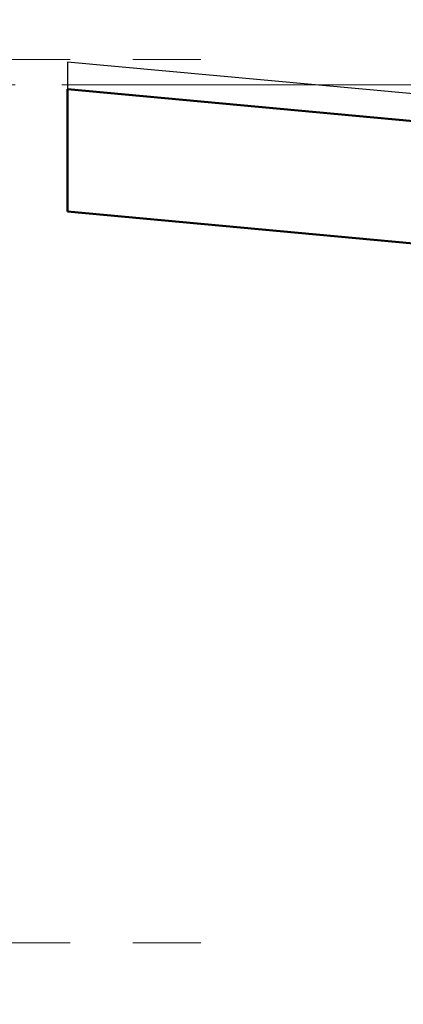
# Model space of a CAD drawing. Extents: x -805 to 3526, y -961 to 1039.
# Tile 221 of 256: x 982.193 to 982.757, y 39.75 to 41.199. Entities that reach past the tile are written whole.
import ezdxf

# ---------------------------------------------------------------- set-up
doc = ezdxf.new("R2010")
doc.units = 0
for name, pattern in [('_Ebene_', [4, 2, -1, 0, -1]), ('P-HP-Dorsten 2022 - Schnitt - Schnitt 9 rechts der Rampe$0$_Ebene_', [4, 2, -1, 0, -1]), ('P-HP-Dorsten 2022 - Schnitt - Schnitt 9 rechts der Rampe$0$VE22-087 - Bf_Dorsten-Hervest ModellRevit2021_rvt-1-Schnitt 9$0$Verdeckt', [7.14375, 4.7625, -2.38125]), ('VE22-087 - Bf_Dorsten-Hervest ModellRevit2021_rvt-1-Schnitt 7$0$Verdeckt', [7.14375, 4.7625, -2.38125]), ('VE22-087 - Bf_rvt-1-Schnitt 8$0$_Ebene_', [4, 2, -1, 0, -1])]:
    doc.linetypes.add(name, pattern=pattern)
doc.layers.get('0').update_dxf_attribs({"color": 251})
for name, color, linetype, lineweight in [('A-FLOR-LEVL', 51, 'Continuous', 5), ('P-HP-Dorsten 2022 - Schnitt - Schnitt 9 rechts der Rampe$0$A-FLOR-LEVL', 51, 'Continuous', 5), ('P-HP-Dorsten 2022 - Schnitt - Schnitt 9 rechts der Rampe$0$VE22-087 - Bf_Dorsten-Hervest ModellRevit2021_rvt-1-Schnitt 9$0$A-FLOR-LEVL', 51, 'Continuous', 5), ('P-HP-Dorsten 2022 - Schnitt - Schnitt 9 rechts der Rampe$0$VE22-087 - Bf_Dorsten-Hervest ModellRevit2021_rvt-1-Schnitt 9$0$A-ROOF', 132, 'Continuous', 9), ('P-HP-Dorsten 2022 - Schnitt - Schnitt 9 rechts der Rampe$0$VE22-087 - Bf_Dorsten-Hervest ModellRevit2021_rvt-1-Schnitt 9$0$A-ROOF-FNSH', 132, 'Continuous', 35), ('VE22-087 - Bf_Dorsten-Hervest ModellRevit2021_rvt-1-Schnitt 7$0$A-FLOR-LEVL', 51, 'Continuous', 5), ('VE22-087 - Bf_rvt-1-Schnitt 8$0$A-FLOR-LEVL', 51, 'Continuous', 5)]:
    doc.layers.add(name, color=color, linetype=linetype, lineweight=lineweight)
for name, color, linetype in [('TTK-P-Ablage', 162, 'Continuous'), ('TTK-P-Bahnsteig', 12, 'Continuous'), ('TTK-QP-links', 250, 'Continuous'), ('TTK-QP-rechts', 251, 'Continuous')]:
    doc.layers.add(name, color=color, linetype=linetype)

# ---------------------------------------------------------------- blocks, each defined once
blk = doc.blocks.new('VE22-087 - Bf_rvt-1-Schnitt 8')
at = {"layer": 'VE22-087 - Bf_rvt-1-Schnitt 8$0$A-FLOR-LEVL', "linetype": 'VE22-087 - Bf_rvt-1-Schnitt 8$0$_Ebene_', "lineweight": 9}
blk.add_line((-10425.3, 41103.3), (22643.3, 41103.3), dxfattribs=at)
blk = doc.blocks.new('Schnitt8')
at = {"layer": 'A-FLOR-LEVL', "linetype": '_Ebene_'}
blk.add_line((-5.1548, 8.508), (27.9138, 8.508), dxfattribs=at)
at = {"lineweight": 5, "xscale": 0.001, "yscale": 0.001, "zscale": 0.001}
blk.add_blockref('VE22-087 - Bf_rvt-1-Schnitt 8', (5.2705, -32.5953), dxfattribs=at)
blk = doc.blocks.new('Schnitt7links neben rampe')
at = {"layer": 'A-FLOR-LEVL', "linetype": '_Ebene_'}
for p, q in [((-17.0156, 1.3), (20.1956, 1.3)), ((-17.0156, 0), (20.1956, 0))]:
    blk.add_line(p, q, dxfattribs=at)
at = {"layer": 'VE22-087 - Bf_Dorsten-Hervest ModellRevit2021_rvt-1-Schnitt 7$0$A-FLOR-LEVL', "linetype": 'VE22-087 - Bf_Dorsten-Hervest ModellRevit2021_rvt-1-Schnitt 7$0$Verdeckt', "lineweight": 9}
blk.add_line((-17.0156, 1.263), (20.1956, 1.263), dxfattribs=at)
blk = doc.blocks.new('P-HP-Dorsten 2022 - Schnitt - Schnitt 9 rechts der Rampe')
at = {"layer": 'P-HP-Dorsten 2022 - Schnitt - Schnitt 9 rechts der Rampe$0$A-FLOR-LEVL', "linetype": 'P-HP-Dorsten 2022 - Schnitt - Schnitt 9 rechts der Rampe$0$_Ebene_'}
for p, q in [((3138.7361, 35240.9053), (3179.5241, 35240.9053)), ((3138.7361, 35239.6053), (3179.5241, 35239.6053))]:
    blk.add_line(p, q, dxfattribs=at)
at = {"layer": 'P-HP-Dorsten 2022 - Schnitt - Schnitt 9 rechts der Rampe$0$VE22-087 - Bf_Dorsten-Hervest ModellRevit2021_rvt-1-Schnitt 9$0$A-FLOR-LEVL', "linetype": 'P-HP-Dorsten 2022 - Schnitt - Schnitt 9 rechts der Rampe$0$VE22-087 - Bf_Dorsten-Hervest ModellRevit2021_rvt-1-Schnitt 9$0$Verdeckt', "lineweight": 9}
blk.add_line((3138.7361, 35240.8683), (3179.5241, 35240.8683), dxfattribs=at)
at = {"layer": 'P-HP-Dorsten 2022 - Schnitt - Schnitt 9 rechts der Rampe$0$VE22-087 - Bf_Dorsten-Hervest ModellRevit2021_rvt-1-Schnitt 9$0$A-ROOF', "color": 251, "lineweight": 50}
for p, q in [((3158.0398, 35240.8615), (3158.0398, 35240.6815)), ((3158.0398, 35240.8615), (3158.5489, 35240.8147)), ((3158.0398, 35240.6815), (3158.5489, 35240.6347))]:
    blk.add_line(p, q, dxfattribs=at)
at = {"layer": 'P-HP-Dorsten 2022 - Schnitt - Schnitt 9 rechts der Rampe$0$VE22-087 - Bf_Dorsten-Hervest ModellRevit2021_rvt-1-Schnitt 9$0$A-ROOF-FNSH', "color": 251, "lineweight": 25}
for p, q in [((3158.5489, 35240.8547), (3158.0398, 35240.9015)), ((3158.0398, 35240.9015), (3158.0398, 35240.8615))]:
    blk.add_line(p, q, dxfattribs=at)

msp = doc.modelspace()

# ---------------------------------------------------------------- linework, layer by layer
at = {"layer": 'TTK-P-Bahnsteig', "color": 251}
msp.add_circle((473.7851, 39.1322), 1000, dxfattribs=at)

# ---------------------------------------------------------------- block references
at = {"layer": 'TTK-P-Ablage', "color": 251}
msp.add_blockref('Schnitt8', (972.4407, 32.5953), dxfattribs=at)
at = {"layer": 'TTK-QP-links', "color": 251}
msp.add_blockref('Schnitt7links neben rampe', (984.9824, 39.8403), dxfattribs=at)
at = {"layer": 'TTK-QP-rechts', "color": 251}
msp.add_blockref('P-HP-Dorsten 2022 - Schnitt - Schnitt 9 rechts der Rampe', (-2175.7771, -35199.765), dxfattribs=at)

doc.saveas('drawing.dxf')
